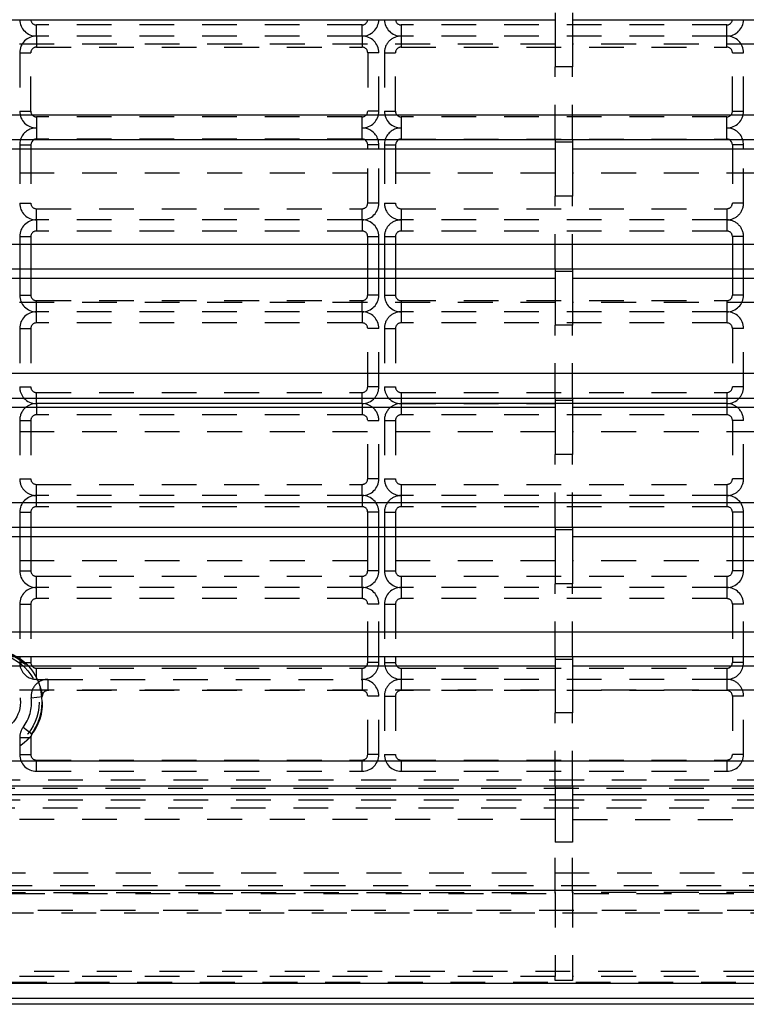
# Model space of a CAD drawing. Extents: x 4.4 to 23.4, y 0.5 to 15.
# Tile 2 of 19: x 6.1 to 8.7, y 2.8 to 6.3. Entities that reach past the tile are written whole.
import ezdxf

# ---------------------------------------------------------------- set-up
doc = ezdxf.new("R2010")
doc.units = 0
doc.linetypes.add('HIDDEN', pattern=[0.1875, 0.125, -0.0625])
doc.layers.add('ACSRY', color=30, linetype='CONTINUOUS')

msp = doc.modelspace()

# ---------------------------------------------------------------- linework, layer by layer
at = {"layer": 'ACSRY', "color": 30, "linetype": 'CONTINUOUS'}
for p, q in [((8.0061, 6.345), (8.0061, 6.1514)), ((8.0681, 6.345), (8.0681, 6.1514)), ((5.3031, 6.3208), (8.0061, 6.3208)), ((8.0681, 6.3208), (10.7711, 6.3208)), ((8.0681, 6.1514), (8.0061, 6.1514)), ((10.7711, 5.9778), (5.3031, 5.9778)), ((5.3031, 5.8901), (8.0061, 5.8901)), ((6.0821, 5.872), (6.1221, 5.872)), ((6.0821, 5.872), (6.0821, 5.8568)), ((6.1221, 5.872), (6.1221, 5.8568)), ((7.3321, 5.8568), (7.3321, 5.872)), ((7.3721, 5.872), (7.3321, 5.872)), ((7.3721, 5.8568), (7.3721, 5.872)), ((7.3921, 5.872), (7.4321, 5.872)), ((7.3921, 5.872), (7.3921, 5.8568)), ((7.4321, 5.872), (7.4321, 5.8568)), ((8.0061, 5.8901), (8.0061, 5.881)), ((8.0061, 5.8901), (8.0681, 5.8901)), ((8.0061, 5.881), (8.0061, 5.6874)), ((8.0681, 5.881), (8.0061, 5.881)), ((8.0681, 5.8901), (8.0681, 5.881)), ((8.0681, 5.8901), (10.7711, 5.8901)), ((8.0681, 5.881), (8.0681, 5.6874)), ((8.6421, 5.872), (8.6421, 5.8568)), ((8.6821, 5.872), (8.6421, 5.872)), ((8.6821, 5.8568), (8.6821, 5.872)), ((5.3031, 5.8568), (8.0061, 5.8568)), ((8.0681, 5.8568), (10.7711, 5.8568)), ((8.0681, 5.6874), (8.0061, 5.6874)), ((10.7711, 5.5138), (5.3031, 5.5138)), ((5.3031, 5.4261), (8.0061, 5.4261)), ((6.0821, 5.4261), (6.0821, 5.3928)), ((6.1221, 5.4261), (6.1221, 5.3928)), ((7.3321, 5.3928), (7.3321, 5.4261)), ((7.3721, 5.3928), (7.3721, 5.4261)), ((7.3921, 5.4261), (7.3921, 5.3928)), ((7.4321, 5.4261), (7.4321, 5.3928)), ((8.0061, 5.4261), (8.0061, 5.417)), ((8.0061, 5.4261), (8.0681, 5.4261)), ((8.0061, 5.417), (8.0061, 5.2234)), ((8.0681, 5.417), (8.0061, 5.417)), ((8.0681, 5.4261), (8.0681, 5.417)), ((8.0681, 5.4261), (10.7711, 5.4261)), ((8.0681, 5.417), (8.0681, 5.2234)), ((8.6421, 5.4261), (8.6421, 5.3928)), ((8.6821, 5.3928), (8.6821, 5.4261)), ((5.3031, 5.3928), (8.0061, 5.3928)), ((8.0681, 5.3928), (10.7711, 5.3928)), ((8.0681, 5.2234), (8.0061, 5.2234)), ((10.7711, 5.0498), (5.3031, 5.0498)), ((5.3031, 4.9621), (8.0061, 4.9621)), ((6.1421, 4.942), (6.1421, 4.9621)), ((7.3121, 4.942), (7.3121, 4.9621)), ((7.4521, 4.9621), (7.4521, 4.942)), ((8.0061, 4.9621), (8.0061, 4.953)), ((8.0061, 4.9621), (8.0681, 4.9621)), ((8.0061, 4.953), (8.0061, 4.7594)), ((8.0681, 4.953), (8.0061, 4.953)), ((8.0681, 4.9621), (8.0681, 4.953)), ((8.0681, 4.9621), (10.7711, 4.9621)), ((8.0681, 4.953), (8.0681, 4.7594)), ((8.6221, 4.9621), (8.6221, 4.942)), ((5.3031, 4.9288), (8.0061, 4.9288)), ((6.1421, 4.942), (6.1421, 4.9288)), ((7.3121, 4.942), (6.1421, 4.942)), ((7.3121, 4.942), (7.3121, 4.9288)), ((7.4521, 4.942), (7.4521, 4.9288)), ((8.0061, 4.942), (7.4521, 4.942)), ((8.6221, 4.942), (8.0681, 4.942)), ((8.0681, 4.9288), (10.7711, 4.9288)), ((8.6221, 4.942), (8.6221, 4.9288)), ((8.0681, 4.7594), (8.0061, 4.7594)), ((10.7711, 4.5858), (5.3031, 4.5858)), ((5.3031, 4.4981), (8.0061, 4.4981)), ((6.0821, 4.4981), (6.0821, 4.4648)), ((6.1221, 4.4981), (6.1221, 4.4648)), ((7.3321, 4.4648), (7.3321, 4.4981)), ((7.3721, 4.4648), (7.3721, 4.4981)), ((7.3921, 4.4981), (7.3921, 4.4648)), ((7.4321, 4.4981), (7.4321, 4.4648)), ((8.0061, 4.4981), (8.0061, 4.489)), ((8.0061, 4.4981), (8.0681, 4.4981)), ((8.0681, 4.4981), (8.0681, 4.489)), ((8.0681, 4.4981), (10.7711, 4.4981)), ((8.6421, 4.4981), (8.6421, 4.4648)), ((8.6821, 4.4648), (8.6821, 4.4981)), ((5.3031, 4.4648), (8.0061, 4.4648)), ((8.0061, 4.489), (8.0061, 4.2954)), ((8.0681, 4.489), (8.0061, 4.489)), ((8.0681, 4.489), (8.0681, 4.2954)), ((8.0681, 4.4648), (10.7711, 4.4648)), ((8.0681, 4.2954), (8.0061, 4.2954)), ((10.7711, 4.1218), (5.3031, 4.1218)), ((5.3031, 4.0341), (8.0061, 4.0341)), ((6.0821, 4.0341), (6.0821, 4.012)), ((6.1221, 4.0341), (6.1221, 4.012)), ((7.3321, 4.012), (7.3321, 4.0341)), ((7.3721, 4.012), (7.3721, 4.0341)), ((7.3921, 4.0341), (7.3921, 4.012)), ((7.4321, 4.0341), (7.4321, 4.012)), ((8.0061, 4.0341), (8.0061, 4.025)), ((8.0061, 4.0341), (8.0681, 4.0341)), ((8.0681, 4.0341), (8.0681, 4.025)), ((8.0681, 4.0341), (10.7711, 4.0341)), ((8.6421, 4.0341), (8.6421, 4.012)), ((8.6821, 4.012), (8.6821, 4.0341)), ((5.3031, 4.0008), (8.0061, 4.0008)), ((6.0821, 4.012), (6.1221, 4.012)), ((7.3721, 4.012), (7.3321, 4.012)), ((7.3921, 4.012), (7.4321, 4.012)), ((8.0061, 4.025), (8.0061, 3.8314)), ((8.0061, 4.025), (8.0681, 4.025)), ((8.0681, 4.025), (8.0681, 3.8314)), ((8.0681, 4.0008), (10.7711, 4.0008)), ((8.6821, 4.012), (8.6421, 4.012)), ((8.0681, 3.8314), (8.0061, 3.8314)), ((10.7711, 3.6578), (5.3031, 3.6578)), ((5.3031, 3.5701), (8.0061, 3.5701)), ((8.0061, 3.5368), (5.3031, 3.5368)), ((8.0061, 3.5701), (8.0061, 3.561)), ((8.0061, 3.5701), (8.0681, 3.5701)), ((8.0061, 3.561), (8.0061, 3.3674)), ((8.0681, 3.561), (8.0061, 3.561)), ((8.0681, 3.5701), (8.0681, 3.561)), ((8.0681, 3.5701), (10.7711, 3.5701)), ((8.0681, 3.561), (8.0681, 3.3674)), ((10.7711, 3.5368), (8.0681, 3.5368)), ((8.0681, 3.3674), (8.0061, 3.3674)), ((10.7711, 3.1938), (5.3031, 3.1938)), ((4.9608, 2.8609), (11.1135, 2.8609)), ((11.1135, 2.806), (4.9608, 2.806)), ((11.42, 2.785), (5.1546, 2.785))]:
    msp.add_line(p, q, dxfattribs=at)
at = {"layer": 'ACSRY', "color": 30, "linetype": 'HIDDEN'}
for p, q in [((7.3121, 6.302), (6.1421, 6.302)), ((6.1421, 6.262), (6.1421, 6.302)), ((7.3121, 6.262), (7.3121, 6.302)), ((8.6221, 6.302), (7.4521, 6.302)), ((7.4521, 6.302), (7.4521, 6.262)), ((8.6221, 6.262), (8.6221, 6.302)), ((7.3121, 6.262), (6.1421, 6.262)), ((6.1421, 6.262), (6.1421, 6.222)), ((7.3121, 6.262), (7.3121, 6.222)), ((8.6221, 6.262), (7.4521, 6.262)), ((7.4521, 6.262), (7.4521, 6.222)), ((8.6221, 6.222), (8.6221, 6.262)), ((8.0061, 6.2331), (5.3031, 6.2331)), ((10.7711, 6.2331), (8.0681, 6.2331)), ((6.0821, 6.202), (6.1221, 6.202)), ((6.0821, 6.202), (6.0821, 5.992)), ((6.1221, 5.992), (6.1221, 6.202)), ((6.1421, 6.222), (7.3121, 6.222)), ((7.3321, 6.202), (7.3321, 5.992)), ((7.3721, 6.202), (7.3321, 6.202)), ((7.3721, 5.992), (7.3721, 6.202)), ((7.3921, 6.202), (7.4321, 6.202)), ((7.3921, 6.202), (7.3921, 5.992)), ((7.4321, 5.992), (7.4321, 6.202)), ((7.4521, 6.222), (8.6221, 6.222)), ((8.6421, 5.992), (8.6421, 6.202)), ((8.6421, 6.202), (8.6821, 6.202)), ((8.6821, 5.992), (8.6821, 6.202)), ((8.0061, 5.8901), (8.0061, 6.1514)), ((8.0681, 5.8901), (8.0681, 6.1514)), ((6.0821, 5.992), (6.1221, 5.992)), ((7.3721, 5.992), (7.3321, 5.992)), ((7.3921, 5.992), (7.4321, 5.992)), ((8.6421, 5.992), (8.6821, 5.992)), ((7.3121, 5.972), (6.1421, 5.972)), ((6.1421, 5.972), (6.1421, 5.932)), ((7.3121, 5.932), (7.3121, 5.972)), ((8.6221, 5.972), (7.4521, 5.972)), ((7.4521, 5.972), (7.4521, 5.932)), ((8.6221, 5.932), (8.6221, 5.972)), ((6.1421, 5.932), (6.1421, 5.892)), ((7.3121, 5.892), (7.3121, 5.932)), ((7.4521, 5.932), (7.4521, 5.892)), ((8.6221, 5.892), (8.6221, 5.932)), ((7.3121, 5.892), (6.1421, 5.892)), ((7.4521, 5.892), (8.6221, 5.892)), ((6.0821, 5.8568), (6.0821, 5.662)), ((6.1221, 5.8568), (6.1221, 5.662)), ((7.3321, 5.662), (7.3321, 5.8568)), ((7.3721, 5.662), (7.3721, 5.8568)), ((7.3921, 5.8568), (7.3921, 5.662)), ((7.4321, 5.8568), (7.4321, 5.662)), ((8.6421, 5.8568), (8.6421, 5.662)), ((8.6821, 5.662), (8.6821, 5.8568)), ((8.0061, 5.7691), (5.3031, 5.7691)), ((10.7711, 5.7691), (8.0681, 5.7691)), ((6.0821, 5.662), (6.1221, 5.662)), ((7.3721, 5.662), (7.3321, 5.662)), ((7.3921, 5.662), (7.4321, 5.662)), ((8.0061, 5.4261), (8.0061, 5.6874)), ((8.0681, 5.4261), (8.0681, 5.6874)), ((8.6821, 5.662), (8.6421, 5.662)), ((6.1421, 5.642), (7.3121, 5.642)), ((6.1421, 5.602), (6.1421, 5.642)), ((7.3121, 5.602), (7.3121, 5.642)), ((7.4521, 5.642), (8.6221, 5.642)), ((7.4521, 5.642), (7.4521, 5.602)), ((8.6221, 5.642), (8.6221, 5.602)), ((6.1421, 5.602), (6.1421, 5.562)), ((7.3121, 5.602), (6.1421, 5.602)), ((7.3121, 5.602), (7.3121, 5.562)), ((7.4521, 5.602), (7.4521, 5.562)), ((8.6221, 5.602), (7.4521, 5.602)), ((8.6221, 5.602), (8.6221, 5.562)), ((7.3121, 5.562), (6.1421, 5.562)), ((8.6221, 5.562), (7.4521, 5.562)), ((6.0821, 5.542), (6.1221, 5.542)), ((6.0821, 5.542), (6.0821, 5.4261)), ((6.1221, 5.542), (6.1221, 5.4261)), ((7.3321, 5.4261), (7.3321, 5.542)), ((7.3321, 5.542), (7.3721, 5.542)), ((7.3721, 5.4261), (7.3721, 5.542)), ((7.3921, 5.542), (7.4321, 5.542)), ((7.3921, 5.542), (7.3921, 5.4261)), ((7.4321, 5.542), (7.4321, 5.4261)), ((8.6421, 5.542), (8.6421, 5.4261)), ((8.6821, 5.542), (8.6421, 5.542)), ((8.6821, 5.4261), (8.6821, 5.542)), ((6.0821, 5.3928), (6.0821, 5.332)), ((6.1221, 5.3928), (6.1221, 5.332)), ((7.3321, 5.332), (7.3321, 5.3928)), ((7.3721, 5.332), (7.3721, 5.3928)), ((7.3921, 5.3928), (7.3921, 5.332)), ((7.4321, 5.3928), (7.4321, 5.332)), ((8.6421, 5.3928), (8.6421, 5.332)), ((8.6821, 5.332), (8.6821, 5.3928)), ((8.0061, 5.3051), (5.3031, 5.3051)), ((6.0821, 5.332), (6.1221, 5.332)), ((6.1421, 5.312), (7.3121, 5.312)), ((6.1421, 5.272), (6.1421, 5.312)), ((7.3121, 5.272), (7.3121, 5.312)), ((7.3721, 5.332), (7.3321, 5.332)), ((7.3921, 5.332), (7.4321, 5.332)), ((7.4521, 5.312), (8.6221, 5.312)), ((7.4521, 5.312), (7.4521, 5.272)), ((10.7711, 5.3051), (8.0681, 5.3051)), ((8.6221, 5.312), (8.6221, 5.272)), ((8.6821, 5.332), (8.6421, 5.332)), ((6.1421, 5.232), (6.1421, 5.272)), ((7.3121, 5.272), (6.1421, 5.272)), ((7.3121, 5.272), (7.3121, 5.232)), ((7.4521, 5.272), (7.4521, 5.232)), ((8.6221, 5.272), (7.4521, 5.272)), ((8.6221, 5.272), (8.6221, 5.232)), ((6.0821, 5.212), (6.1221, 5.212)), ((6.0821, 5.212), (6.0821, 5.002)), ((6.1221, 5.212), (6.1221, 5.002)), ((7.3121, 5.232), (6.1421, 5.232)), ((7.3321, 5.002), (7.3321, 5.212)), ((7.3721, 5.212), (7.3321, 5.212)), ((7.3721, 5.002), (7.3721, 5.212)), ((7.3921, 5.212), (7.4321, 5.212)), ((7.3921, 5.212), (7.3921, 5.002)), ((7.4321, 5.212), (7.4321, 5.002)), ((8.6221, 5.232), (7.4521, 5.232)), ((8.0061, 4.9621), (8.0061, 5.2234)), ((8.0681, 4.9621), (8.0681, 5.2234)), ((8.6421, 5.212), (8.6421, 5.002)), ((8.6821, 5.212), (8.6421, 5.212)), ((8.6821, 5.002), (8.6821, 5.212)), ((6.0821, 5.002), (6.1221, 5.002)), ((7.3721, 5.002), (7.3321, 5.002)), ((7.3921, 5.002), (7.4321, 5.002)), ((8.6821, 5.002), (8.6421, 5.002)), ((6.1421, 4.982), (7.3121, 4.982)), ((6.1421, 4.9621), (6.1421, 4.982)), ((7.3121, 4.9621), (7.3121, 4.982)), ((7.4521, 4.982), (8.6221, 4.982)), ((7.4521, 4.982), (7.4521, 4.9621)), ((8.6221, 4.982), (8.6221, 4.9621)), ((6.1421, 4.9288), (6.1421, 4.902)), ((7.3121, 4.9288), (7.3121, 4.902)), ((7.4521, 4.942), (8.0061, 4.942)), ((7.4521, 4.9288), (7.4521, 4.902)), ((8.0681, 4.942), (8.0061, 4.942)), ((8.6221, 4.9288), (8.6221, 4.902)), ((6.0821, 4.882), (6.1221, 4.882)), ((6.0821, 4.882), (6.0821, 4.672)), ((6.1221, 4.882), (6.1221, 4.672)), ((7.3121, 4.902), (6.1421, 4.902)), ((7.3321, 4.672), (7.3321, 4.882)), ((7.3321, 4.882), (7.3721, 4.882)), ((7.3721, 4.672), (7.3721, 4.882)), ((7.3921, 4.882), (7.4321, 4.882)), ((7.3921, 4.882), (7.3921, 4.672)), ((7.4321, 4.882), (7.4321, 4.672)), ((8.6221, 4.902), (7.4521, 4.902)), ((8.6421, 4.882), (8.6421, 4.672)), ((8.6821, 4.882), (8.6421, 4.882)), ((8.6821, 4.672), (8.6821, 4.882)), ((8.0061, 4.8411), (5.3031, 4.8411)), ((10.7711, 4.8411), (8.0681, 4.8411)), ((8.0061, 4.4981), (8.0061, 4.7594)), ((8.0681, 4.4981), (8.0681, 4.7594)), ((6.0821, 4.672), (6.1221, 4.672)), ((7.3721, 4.672), (7.3321, 4.672)), ((7.3921, 4.672), (7.4321, 4.672)), ((8.6821, 4.672), (8.6421, 4.672)), ((6.1421, 4.652), (7.3121, 4.652)), ((6.1421, 4.612), (6.1421, 4.652)), ((7.3121, 4.612), (7.3121, 4.652)), ((7.4521, 4.652), (8.6221, 4.652)), ((7.4521, 4.652), (7.4521, 4.612)), ((8.6221, 4.652), (8.6221, 4.612)), ((6.1421, 4.572), (6.1421, 4.612)), ((7.3121, 4.612), (6.1421, 4.612)), ((7.3121, 4.612), (7.3121, 4.572)), ((7.4521, 4.612), (7.4521, 4.572)), ((8.6221, 4.612), (7.4521, 4.612)), ((8.6221, 4.612), (8.6221, 4.572)), ((7.3121, 4.572), (6.1421, 4.572)), ((8.6221, 4.572), (7.4521, 4.572)), ((6.0821, 4.552), (6.1221, 4.552)), ((6.0821, 4.552), (6.0821, 4.4981)), ((6.1221, 4.552), (6.1221, 4.4981)), ((7.3321, 4.4981), (7.3321, 4.552)), ((7.3721, 4.552), (7.3321, 4.552)), ((7.3721, 4.4981), (7.3721, 4.552)), ((7.3921, 4.552), (7.4321, 4.552)), ((7.3921, 4.552), (7.3921, 4.4981)), ((7.4321, 4.552), (7.4321, 4.4981)), ((8.6421, 4.552), (8.6421, 4.4981)), ((8.6821, 4.552), (8.6421, 4.552)), ((8.6821, 4.4981), (8.6821, 4.552)), ((6.0821, 4.4648), (6.0821, 4.342)), ((6.1221, 4.4648), (6.1221, 4.342)), ((7.3321, 4.342), (7.3321, 4.4648)), ((7.3721, 4.342), (7.3721, 4.4648)), ((7.3921, 4.4648), (7.3921, 4.342)), ((7.4321, 4.4648), (7.4321, 4.342)), ((8.6421, 4.4648), (8.6421, 4.342)), ((8.6821, 4.342), (8.6821, 4.4648)), ((8.0061, 4.3771), (5.3031, 4.3771)), ((10.7711, 4.3771), (8.0681, 4.3771)), ((6.0821, 4.342), (6.1221, 4.342)), ((6.1421, 4.322), (7.3121, 4.322)), ((6.1421, 4.282), (6.1421, 4.322)), ((7.3121, 4.282), (7.3121, 4.322)), ((7.3721, 4.342), (7.3321, 4.342)), ((7.3921, 4.342), (7.4321, 4.342)), ((7.4521, 4.322), (8.6221, 4.322)), ((7.4521, 4.322), (7.4521, 4.282)), ((8.6221, 4.322), (8.6221, 4.282)), ((8.6821, 4.342), (8.6421, 4.342)), ((6.1421, 4.242), (6.1421, 4.282)), ((7.3121, 4.282), (6.1421, 4.282)), ((7.3121, 4.282), (7.3121, 4.242)), ((7.4521, 4.282), (7.4521, 4.242)), ((8.6221, 4.282), (7.4521, 4.282)), ((8.0061, 4.0341), (8.0061, 4.2954)), ((8.0681, 4.0341), (8.0681, 4.2954)), ((8.6221, 4.282), (8.6221, 4.242)), ((6.0821, 4.222), (6.1221, 4.222)), ((6.0821, 4.222), (6.0821, 4.0341)), ((6.1221, 4.222), (6.1221, 4.0341)), ((7.3121, 4.242), (6.1421, 4.242)), ((7.3321, 4.0341), (7.3321, 4.222)), ((7.3721, 4.222), (7.3321, 4.222)), ((7.3721, 4.0341), (7.3721, 4.222)), ((7.3921, 4.222), (7.4321, 4.222)), ((7.3921, 4.222), (7.3921, 4.0341)), ((7.4321, 4.222), (7.4321, 4.0341)), ((8.6221, 4.242), (7.4521, 4.242)), ((8.6421, 4.222), (8.6421, 4.0341)), ((8.6821, 4.222), (8.6421, 4.222)), ((8.6821, 4.0341), (8.6821, 4.222)), ((6.1421, 3.992), (7.3121, 3.992)), ((6.1421, 3.952), (6.1421, 3.992)), ((7.3121, 3.952), (7.3121, 3.992)), ((7.4521, 3.992), (8.6221, 3.992)), ((7.4521, 3.992), (7.4521, 3.952)), ((8.6221, 3.992), (8.6221, 3.952)), ((6.1421, 3.952), (6.1834, 3.952)), ((6.1834, 3.952), (7.3121, 3.952)), ((6.1834, 3.952), (6.1834, 3.912)), ((7.3121, 3.952), (7.3121, 3.912)), ((8.6221, 3.952), (7.4521, 3.952)), ((7.4521, 3.952), (7.4521, 3.912)), ((8.6221, 3.952), (8.6221, 3.912)), ((8.0061, 3.9131), (5.3031, 3.9131)), ((6.1237, 3.8856), (6.1635, 3.8899)), ((7.3121, 3.912), (6.1834, 3.912)), ((7.3321, 3.682), (7.3321, 3.892)), ((7.3721, 3.892), (7.3321, 3.892)), ((7.3721, 3.682), (7.3721, 3.892)), ((7.3921, 3.892), (7.4321, 3.892)), ((7.3921, 3.892), (7.3921, 3.682)), ((7.4321, 3.892), (7.4321, 3.682)), ((8.6221, 3.912), (7.4521, 3.912)), ((10.7711, 3.9131), (8.0681, 3.9131)), ((8.6421, 3.892), (8.6421, 3.682)), ((8.6821, 3.892), (8.6421, 3.892)), ((8.6821, 3.682), (8.6821, 3.892)), ((8.0061, 3.5701), (8.0061, 3.8314)), ((8.0681, 3.5701), (8.0681, 3.8314)), ((6.1262, 3.7549), (6.0943, 3.779)), ((6.0821, 3.7428), (6.1221, 3.7428)), ((6.0821, 3.7428), (6.0821, 3.682)), ((6.1221, 3.7428), (6.1221, 3.682)), ((6.0821, 3.682), (6.1221, 3.682)), ((7.3721, 3.682), (7.3321, 3.682)), ((7.3921, 3.682), (7.4321, 3.682)), ((8.6821, 3.682), (8.6421, 3.682)), ((6.1421, 3.662), (7.3121, 3.662)), ((6.1421, 3.622), (6.1421, 3.662)), ((7.3121, 3.622), (7.3121, 3.662)), ((7.4521, 3.662), (8.6221, 3.662)), ((7.4521, 3.662), (7.4521, 3.622)), ((8.6221, 3.662), (8.6221, 3.622)), ((6.1421, 3.622), (7.3121, 3.622)), ((7.4521, 3.622), (8.6221, 3.622)), ((10.3591, 3.5895), (5.7151, 3.5895)), ((5.7151, 3.5616), (10.3591, 3.5616)), ((10.3591, 3.5184), (5.7151, 3.5184)), ((5.7151, 3.4905), (10.3591, 3.4905)), ((8.0061, 3.4491), (5.3031, 3.4491)), ((8.0681, 3.4491), (10.7711, 3.4491)), ((8.0061, 3.1861), (8.0061, 3.3674)), ((8.0681, 3.1861), (8.0681, 3.3674)), ((10.603, 3.2559), (5.4712, 3.2559)), ((5.3031, 3.1861), (8.0061, 3.1861)), ((5.3272, 3.2121), (10.747, 3.2121)), ((8.0061, 3.1861), (8.0061, 2.8847)), ((8.0681, 3.1861), (8.0681, 2.8847)), ((10.7711, 3.1861), (8.0681, 3.1861)), ((10.6728, 3.1821), (5.4014, 3.1821)), ((10.8569, 3.1122), (5.2173, 3.1122)), ((5.2478, 3.1228), (10.8264, 3.1228)), ((4.7846, 2.904), (11.2896, 2.904)), ((5.1546, 2.8651), (11.4198, 2.8651)), ((8.0061, 2.8847), (5.3031, 2.8847)), ((8.0061, 2.8709), (8.0061, 2.8847)), ((8.0681, 2.8709), (8.0061, 2.8709)), ((8.0681, 2.8847), (8.0681, 2.8709)), ((10.7711, 2.8847), (8.0681, 2.8847))]:
    msp.add_line(p, q, dxfattribs=at)
for points in [[(6.1006, 4.012), (6.0996, 4.0129, 0.001591), (6.0985, 4.0138, 0.001543), (6.0974, 4.0147, 0.001537), (6.0963, 4.0156, 0.001574), (6.0952, 4.0165, 0.001526), (6.094, 4.0174, 0.001418), (6.0929, 4.0183, 0.001578), (6.0917, 4.0192, 0.001908), (6.0905, 4.0201, 0.001436), (6.0894, 4.021, 0.000448), (6.0883, 4.0218, 0.002086), (6.087, 4.0227, 0.003676), (6.0849, 4.0242, 0.001796), (6.0821, 4.0262, 0.000943)], [(6.1421, 3.9593), (6.1414, 3.9607, 0.001307), (6.1406, 3.9621, 0.001221), (6.1399, 3.9635, 0.001342), (6.1391, 3.9649, 0.001701), (6.1383, 3.9662, 0.002003), (6.1376, 3.9676, 0.002313), (6.1368, 3.9689, 0.002311), (6.136, 3.9702, 0.001981), (6.1352, 3.9715, 0.001588), (6.1345, 3.9728, 0.00102), (6.1337, 3.9741, 0.000996), (6.1329, 3.9754, 0.001516), (6.1321, 3.9766, 0.002073), (6.1313, 3.9778, 0.002798), (6.1305, 3.9791, 0.00332), (6.1296, 3.9803, 0.003762), (6.1288, 3.9815, 0.003645), (6.1279, 3.9827, 0.002968), (6.127, 3.9839, 0.002332), (6.1261, 3.9852, 0.0016), (6.1251, 3.9864, 0.001246), (6.1242, 3.9876, 0.001186), (6.1232, 3.9889, 0.001458), (6.1222, 3.9902, 0.002142), (6.1212, 3.9914, 0.002745), (6.1201, 3.9927, 0.003445), (6.1191, 3.9939, 0.003626), (6.118, 3.9951, 0.003319), (6.117, 3.9963, 0.002905), (6.1159, 3.9975, 0.002261), (6.1148, 3.9986, 0.001766), (6.1137, 3.9998, 0.001273), (6.1126, 4.0009, 0.001182), (6.1116, 4.002, 0.001495), (6.1105, 4.0031, 0.002171), (6.1095, 4.0041, 0.003188), (6.1084, 4.0052, 0.002881), (6.1073, 4.0062, 0.001984), (6.1064, 4.0071, 0.004929), (6.1052, 4.0082, 0.005958), (6.1032, 4.0098, 0.002721), (6.1006, 4.012, 0.001573)], [(6.1458, 3.952), (6.1455, 3.9525, 0.000534), (6.1453, 3.9529, 0.00053), (6.1451, 3.9534, 0.000533), (6.1449, 3.9538, 0.000542), (6.1446, 3.9543, 0.000525), (6.1444, 3.9548, 0.00049), (6.1442, 3.9552, 0.00054), (6.144, 3.9557, 0.000644), (6.1437, 3.9561, 0.00049), (6.1435, 3.9566, 0.000169), (6.1433, 3.957, 0.000691), (6.143, 3.9575, 0.001197), (6.1426, 3.9583, 0.000589), (6.1421, 3.9593, 0.000313)], [(6.1645, 3.8985), (6.1645, 3.8985, -0.266782), (6.1644, 3.8985, -0.272652), (6.1643, 3.8987, -0.044251), (6.1643, 3.8989, -0.009972), (6.1642, 3.8992, -0.000749), (6.1641, 3.8994, 0.004308), (6.164, 3.8997, 0.00491), (6.1639, 3.9001, 0.002018), (6.1638, 3.9004, -0.0005), (6.1637, 3.9008, -0.003023), (6.1635, 3.9012, -0.00394), (6.1634, 3.9016, -0.004153), (6.1633, 3.9021, -0.00329), (6.1631, 3.9027, -0.001788), (6.163, 3.9032, -0.000832), (6.1628, 3.9038, -0.00006), (6.1627, 3.9044, 0.000291), (6.1625, 3.905, 0.000365), (6.1623, 3.9056, 0.000409), (6.1621, 3.9063, 0.000442), (6.162, 3.9069, 0.000494), (6.1618, 3.9076, 0.000587), (6.1616, 3.9083, 0.000685), (6.1614, 3.909, 0.000825), (6.1612, 3.9097, 0.000774), (6.161, 3.9104, 0.000535), (6.1608, 3.9112, 0.000291), (6.1605, 3.9119, -0.000013), (6.1603, 3.9127, -0.000048), (6.1601, 3.9135, 0.000152), (6.1598, 3.9143, 0.000321), (6.1596, 3.9151, 0.000507), (6.1594, 3.916, 0.000602), (6.1591, 3.9168, 0.000638), (6.1588, 3.9177, 0.000666), (6.1586, 3.9185, 0.0007), (6.1583, 3.9194, 0.000717), (6.158, 3.9203, 0.000731), (6.1577, 3.9212, 0.000741), (6.1574, 3.9221, 0.000758), (6.1571, 3.9231, 0.000771), (6.1568, 3.924, 0.000791), (6.1565, 3.925, 0.00082), (6.1562, 3.9259, 0.000873), (6.1559, 3.9269, 0.000912), (6.1556, 3.9279, 0.000954), (6.1552, 3.9288, 0.001004), (6.1549, 3.9298, 0.001075), (6.1545, 3.9308, 0.001049), (6.1542, 3.9318, 0.000952), (6.1538, 3.9328, 0.00104), (6.1534, 3.9338, 0.001245), (6.153, 3.9349, 0.000898), (6.1527, 3.9359, 0.000163), (6.1523, 3.9368, 0.001338), (6.1519, 3.9379, 0.002637), (6.1512, 3.9397, 0.0013), (6.1502, 3.942, 0.000667)], [(6.0821, 3.7128), (6.0837, 3.7139, 0.002019), (6.0852, 3.715, 0.002039), (6.0868, 3.7161, 0.002049), (6.0883, 3.7172, 0.002046), (6.0898, 3.7184, 0.002051), (6.0913, 3.7195, 0.002059), (6.0928, 3.7206, 0.002071), (6.0942, 3.7218, 0.002086), (6.0957, 3.7229, 0.002019), (6.0971, 3.724, 0.00185), (6.0985, 3.7252, 0.001692), (6.0999, 3.7263, 0.001491), (6.1012, 3.7275, 0.001385), (6.1025, 3.7286, 0.001333), (6.1038, 3.7297, 0.001397), (6.1051, 3.7308, 0.001575), (6.1063, 3.7319, 0.001687), (6.1076, 3.733, 0.001766), (6.1087, 3.7341, 0.002003), (6.1099, 3.7351, 0.002322), (6.111, 3.7362, 0.002231), (6.1121, 3.7372, 0.002207), (6.113, 3.7381, 0.002532), (6.1142, 3.7393, 0.001081), (6.1158, 3.7408, 0.000356), (6.1178, 3.7428, 0.000429)], [(6.1178, 3.7428), (6.1181, 3.7432, -0.001439), (6.1184, 3.7435, -0.001556), (6.1187, 3.7438, -0.001651), (6.119, 3.7441, -0.001717), (6.1193, 3.7443, -0.001827), (6.1196, 3.7446, -0.001964), (6.1199, 3.7448, -0.002132), (6.1202, 3.7451, -0.002309), (6.1204, 3.7453, -0.002605), (6.1207, 3.7455, -0.003037), (6.1209, 3.7457, -0.003323), (6.1211, 3.7458, -0.003267), (6.1213, 3.746, -0.002405), (6.1215, 3.7461, 0.000038), (6.1216, 3.7463, 0.002165), (6.1218, 3.7464, 0.004197), (6.1219, 3.7465, 0.007649), (6.1221, 3.7466, 0.013539), (6.1222, 3.7468, 0.004143), (6.1223, 3.7469, -0.030314), (6.1224, 3.7469, -0.066758), (6.1225, 3.747, -0.080451)]]:
    msp.add_lwpolyline(points, format="xyb", dxfattribs=at)
for radius in [0.1874, 0.1774, 0.11]:
    msp.add_circle((5.9746, 3.8695), radius, dxfattribs=at)
for centre, radius, start, end in [((6.1421, 6.322), 0.06, 181.1389, 269.9994), ((6.1421, 6.322), 0.02, 183.4186, 270), ((7.3121, 6.322), 0.02, 270, 356.5814), ((7.3121, 6.322), 0.06, 270.0008, 358.861), ((7.4521, 6.322), 0.06, 181.1389, 270.0005), ((7.4521, 6.322), 0.02, 183.4186, 270), ((8.6221, 6.322), 0.02, 270, 356.5814), ((8.6221, 6.322), 0.06, 270.0001, 358.861), ((6.1421, 6.202), 0.06, 90.0006, 180), ((7.3121, 6.202), 0.06, 360, 89.9992), ((7.4521, 6.202), 0.06, 89.9995, 180), ((8.6221, 6.202), 0.06, 360, 89.9999), ((6.1421, 6.202), 0.02, 90, 180), ((7.3121, 6.202), 0.02, 0, 90), ((7.4521, 6.202), 0.02, 90, 180), ((8.6221, 6.202), 0.02, 360, 90), ((6.1421, 5.992), 0.06, 180.0005, 270), ((6.1421, 5.992), 0.02, 180, 270), ((7.3121, 5.992), 0.02, 270, 0), ((7.3121, 5.992), 0.06, 270.0008, 359.9995), ((7.4521, 5.992), 0.06, 180.0005, 270), ((7.4521, 5.992), 0.02, 180, 270), ((8.6221, 5.992), 0.02, 270, 0), ((8.6221, 5.992), 0.06, 270, 359.9995), ((6.1421, 5.872), 0.06, 90, 162.4272), ((7.3121, 5.872), 0.06, 17.5728, 89.9992), ((7.4521, 5.872), 0.06, 90, 162.4272), ((8.6221, 5.872), 0.06, 17.5728, 90), ((6.1421, 5.872), 0.02, 90, 115.0755), ((7.3121, 5.872), 0.02, 64.9245, 90), ((7.4521, 5.872), 0.02, 90, 115.0755), ((8.6221, 5.872), 0.02, 64.9245, 90), ((6.1421, 5.662), 0.06, 179.9998, 269.9994), ((6.1421, 5.662), 0.02, 180, 270), ((7.3121, 5.662), 0.02, 270, 0), ((7.3121, 5.662), 0.06, 270.0008, 0.0002), ((7.4521, 5.662), 0.06, 179.9998, 270.0005), ((7.4521, 5.662), 0.02, 180, 270), ((8.6221, 5.662), 0.02, 270, 0), ((8.6221, 5.662), 0.06, 270.0001, 0.0002), ((6.1421, 5.542), 0.06, 90.0006, 180.0004), ((7.3121, 5.542), 0.06, 0, 89.9992), ((7.4521, 5.542), 0.06, 89.9995, 180.0004), ((8.6221, 5.542), 0.06, 359.9996, 89.9999), ((6.1421, 5.542), 0.02, 90, 180), ((7.3121, 5.542), 0.02, 0, 90), ((7.4521, 5.542), 0.02, 90, 180), ((8.6221, 5.542), 0.02, 0, 90), ((6.1421, 5.332), 0.06, 180.0009, 270), ((6.1421, 5.332), 0.02, 180, 270), ((7.3121, 5.332), 0.02, 270, 0), ((7.3121, 5.332), 0.06, 270.0008, 359.9991), ((7.4521, 5.332), 0.06, 180.0009, 270.0005), ((7.4521, 5.332), 0.02, 180, 270), ((8.6221, 5.332), 0.02, 270, 0), ((8.6221, 5.332), 0.06, 270.0001, 359.9991), ((6.1421, 5.212), 0.06, 90, 179.9997), ((7.3121, 5.212), 0.06, 0.0003, 89.9992), ((7.4521, 5.212), 0.06, 89.9995, 179.9997), ((8.6221, 5.212), 0.06, 0.0003, 89.9999), ((6.1421, 5.212), 0.02, 90, 180), ((7.3121, 5.212), 0.02, 0, 90), ((7.4521, 5.212), 0.02, 90, 180), ((8.6221, 5.212), 0.02, 0, 90), ((6.1421, 5.002), 0.06, 180.0002, 221.6631), ((6.1421, 5.002), 0.02, 180, 270), ((7.3121, 5.002), 0.02, 270, 0), ((7.3121, 5.002), 0.06, 318.3369, 359.9998), ((7.4521, 5.002), 0.06, 180.0002, 221.6631), ((7.4521, 5.002), 0.02, 180, 270), ((8.6221, 5.002), 0.02, 270, 0), ((8.6221, 5.002), 0.06, 318.3369, 359.9998), ((6.1421, 4.882), 0.06, 128.7282, 180.0007), ((7.3121, 4.882), 0.06, 0, 51.2718), ((7.4521, 4.882), 0.06, 128.7282, 180.0007), ((8.6221, 4.882), 0.06, 359.9993, 51.2718), ((6.1421, 4.882), 0.02, 90, 180), ((7.3121, 4.882), 0.02, 0, 90), ((7.4521, 4.882), 0.02, 90, 180), ((8.6221, 4.882), 0.02, 0, 90), ((6.1421, 4.672), 0.06, 179.9994, 270), ((6.1421, 4.672), 0.02, 180, 270), ((7.3121, 4.672), 0.02, 270, 0), ((7.3121, 4.672), 0.06, 270.0008, 0.0005), ((7.4521, 4.672), 0.06, 179.9994, 270.0005), ((7.4521, 4.672), 0.02, 180, 270), ((8.6221, 4.672), 0.02, 270, 0), ((8.6221, 4.672), 0.06, 270.0001, 0.0005), ((6.1421, 4.552), 0.06, 90, 180), ((7.3121, 4.552), 0.06, 0, 89.9992), ((7.4521, 4.552), 0.06, 89.9995, 180), ((8.6221, 4.552), 0.06, 0, 89.9999), ((6.1421, 4.552), 0.02, 90, 180), ((7.3121, 4.552), 0.02, 0, 90), ((7.4521, 4.552), 0.02, 90, 180), ((8.6221, 4.552), 0.02, 360, 90), ((6.1421, 4.342), 0.06, 180.0005, 270), ((6.1421, 4.342), 0.02, 180, 270), ((7.3121, 4.342), 0.02, 270, 0), ((7.3121, 4.342), 0.06, 270.0008, 359.9995), ((7.4521, 4.342), 0.06, 180.0005, 270.0005), ((7.4521, 4.342), 0.02, 180, 270), ((8.6221, 4.342), 0.02, 270, 0), ((8.6221, 4.342), 0.06, 270.0001, 359.9995), ((6.1421, 4.222), 0.06, 90, 179.9993), ((7.3121, 4.222), 0.06, 0.0007, 89.9992), ((7.4521, 4.222), 0.06, 89.9995, 179.9993), ((8.6221, 4.222), 0.06, 0.0007, 89.9999), ((6.1421, 4.222), 0.02, 90, 180), ((7.3121, 4.222), 0.02, 0, 90), ((7.4521, 4.222), 0.02, 90, 180), ((8.6221, 4.222), 0.02, 0, 90), ((5.9746, 3.8695), 0.19, 55.5429, 66.1947), ((6.1421, 4.012), 0.06, 190.7511, 269.9994), ((6.1421, 4.012), 0.02, 214.0303, 270), ((7.3121, 4.012), 0.02, 270, 325.9697), ((7.3121, 4.012), 0.06, 270.0008, 349.2489), ((7.4521, 4.012), 0.06, 190.7511, 270.0005), ((7.4521, 4.012), 0.02, 214.0303, 270), ((8.6221, 4.012), 0.02, 270, 325.9697), ((8.6221, 4.012), 0.06, 270.0001, 349.2489), ((6.1834, 3.892), 0.06, 89.9996, 186.1507), ((5.9746, 3.8695), 0.19, 22.4313, 25.7351), ((7.3121, 3.892), 0.06, 359.9997, 89.9992), ((7.4521, 3.892), 0.06, 89.9995, 180.0003), ((8.6221, 3.892), 0.06, 359.9997, 89.9999), ((5.9746, 3.8695), 0.19, 322.9033, 6.1506), ((6.1834, 3.892), 0.02, 90, 186.1506), ((7.3121, 3.892), 0.02, 0, 90), ((7.4521, 3.892), 0.02, 90, 180), ((8.6221, 3.892), 0.02, 0, 90), ((5.9746, 3.8695), 0.15, 322.9033, 6.1506), ((6.1421, 3.7428), 0.06, 142.9033, 180.0004), ((6.1421, 3.7428), 0.02, 142.9033, 180), ((6.1421, 3.682), 0.06, 180.0008, 269.9994), ((6.1421, 3.682), 0.02, 180, 270), ((7.3121, 3.682), 0.02, 270, 360), ((7.3121, 3.682), 0.06, 270.0008, 359.9991), ((7.4521, 3.682), 0.06, 180.0008, 270.0005), ((7.4521, 3.682), 0.02, 180, 270), ((8.6221, 3.682), 0.02, 270, 0), ((8.6221, 3.682), 0.06, 270.0001, 359.9991)]:
    msp.add_arc(centre, radius, start, end, dxfattribs=at)
at = {"layer": 'ACSRY', "color": 30, "linetype": 'CONTINUOUS'}
for centre, radius, start, end in [((6.1421, 5.872), 0.06, 162.4272, 179.9993), ((6.1421, 5.872), 0.02, 115.0755, 180), ((7.3121, 5.872), 0.02, 0, 64.9245), ((7.3121, 5.872), 0.06, 0.0007, 17.5728), ((7.4521, 5.872), 0.06, 162.4272, 179.9993), ((7.4521, 5.872), 0.02, 115.0755, 180), ((8.6221, 5.872), 0.02, 0, 64.9245), ((8.6221, 5.872), 0.06, 0.0007, 17.5728), ((6.1421, 5.002), 0.06, 221.6631, 269.9994), ((7.3121, 5.002), 0.06, 270.0008, 318.3369), ((7.4521, 5.002), 0.06, 221.6631, 270.0005), ((8.6221, 5.002), 0.06, 270.0001, 318.3369), ((6.1421, 4.882), 0.06, 90.0006, 128.7282), ((7.3121, 4.882), 0.06, 51.2718, 89.9992), ((7.4521, 4.882), 0.06, 89.9995, 128.7282), ((8.6221, 4.882), 0.06, 51.2718, 89.9999), ((6.1421, 4.012), 0.06, 179.9998, 190.7511), ((6.1421, 4.012), 0.02, 180, 214.0303), ((7.3121, 4.012), 0.02, 325.9697, 0), ((7.3121, 4.012), 0.06, 349.2489, 0.0002), ((7.4521, 4.012), 0.06, 179.9998, 190.7511), ((7.4521, 4.012), 0.02, 180, 214.0303), ((8.6221, 4.012), 0.02, 325.9697, 0), ((8.6221, 4.012), 0.06, 349.2489, 0.0002)]:
    msp.add_arc(centre, radius, start, end, dxfattribs=at)

doc.saveas('drawing.dxf')
